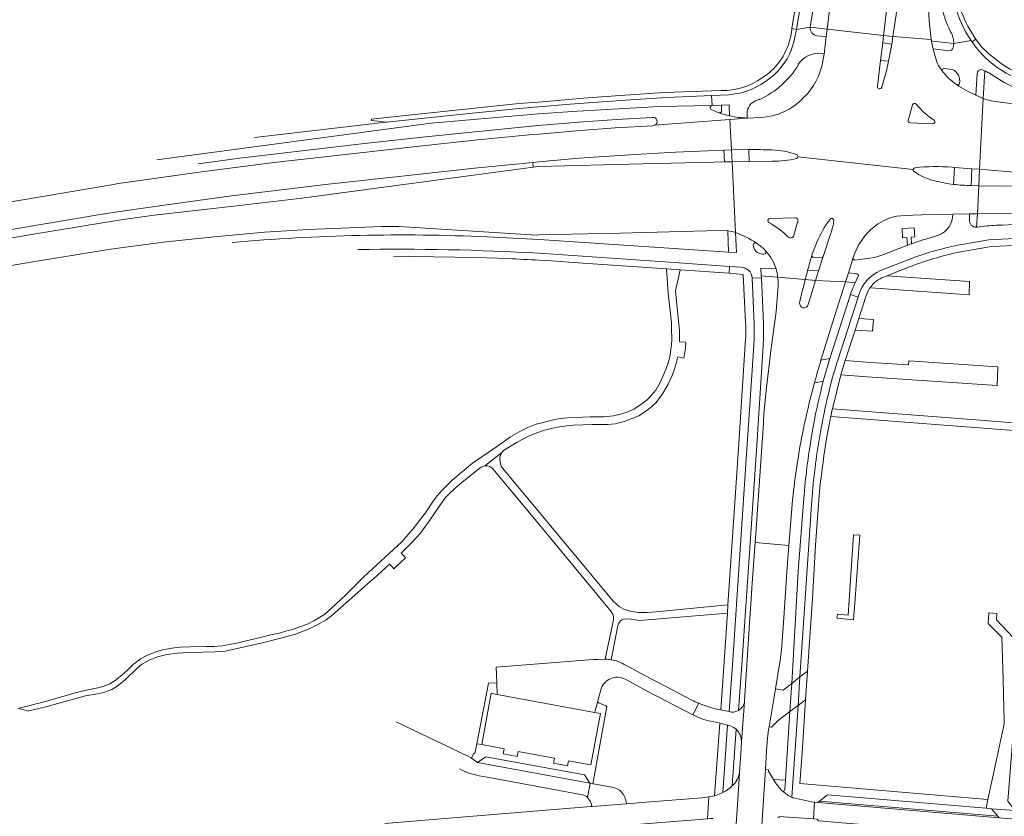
# Model space of a CAD drawing. Extents: x 152048 to 156914, y 461460 to 468786.
# Tile 25 of 256: x 152798 to 153033, y 463906 to 464096. Entities that reach past the tile are written whole.
import ezdxf

# ---------------------------------------------------------------- set-up
doc = ezdxf.new("R2010")
doc.units = 0
doc.header["$LTSCALE"] = 0.75
for name, color, linetype, lineweight in [('B-RO-VH-VERHARDING_ASFALT-GV', 251, 'CONTINUOUS', 18), ('B-RO-VH-VERHARDING_BETON-GV', 251, 'CONTINUOUS', 18), ('B-RO-VH-VERHARDING_BETONSTRAATSTEEN-GV', 251, 'CONTINUOUS', 18), ('B-RO-VH-VERHARDING_HALFVERHARDING_GRIND-GV', 251, 'CONTINUOUS', 18), ('B-RO-VH-VERHARDING_STRAATBAKSTEEN-GV', 251, 'CONTINUOUS', 18), ('B-RO-VH-VERHARDING_TEGEL-GV', 251, 'CONTINUOUS', 18)]:
    doc.layers.add(name, color=color, linetype=linetype, lineweight=lineweight)

msp = doc.modelspace()

# ---------------------------------------------------------------- linework, layer by layer
at = {"layer": 'B-RO-VH-VERHARDING_ASFALT-GV'}
for points in [[(153009.594, 464143.145), (153009.982, 464170.609), (153003.075, 464171.403), (153002.839, 464170.062), (153000, 464157.703), (152996.136, 464140.881), (152990.456, 464093.739), (153003.874, 464092.208), (153004.204, 464094.803), (153009.543, 464139.582)], [(153005.804, 464090.133), (153003.664, 464090.438), (153003.176, 464086.299), (153005.018, 464086.094)], [(152967.714, 464065.002), (152967.85, 464062.169), (152971.955, 464062.24), (152971.836, 464065.082)], [(152991.701, 464003.402), (152991.674, 464003.279), (152991.321, 464001.606), (153042.13, 463997.713), (153069.656, 463994.651), (153086.226, 463992.88), (153090.239, 463992.451), (153092.853, 463992.172), (153093.572, 463993.793), (153091.036, 463994.073), (153089.012, 463994.296), (153069.874, 463996.405), (153041.444, 463999.496), (153027.836, 464000.633)], [(153044.102, 463900.715), (153044.429, 463900.985), (153044.635, 463900.966), (153045.036, 463904.964), (153031.399, 463906.085), (152988.24, 463909.753), (152987.462, 463909.828), (152987.202, 463905.859), (152988.052, 463905.771), (152988.389, 463905.372)]]:
    msp.add_lwpolyline(points, close=True, dxfattribs=at)
for points in [[(153015.196, 464091.237, -0.0455954), (153014.589, 464102.971)], [(153015.662, 464089.06, -0.0147132), (153015.196, 464091.237)], [(153016.718, 464085.531, -0.024468), (153015.662, 464089.06)], [(152989.461, 464086.162, -0.1587662), (152984.793, 464077.357)], [(153017.767, 464083.891, -0.0425895), (153016.718, 464085.531)], [(153021.205, 464080.523, -0.0828714), (153017.767, 464083.891)], [(153003.427, 464079.896, -0.9629189), (153002.43, 464080.142)], [(153025.781, 464078.03, -0.0420713), (153021.205, 464080.523)], [(152962.874, 464074.615, -0.7185814), (152963.104, 464075.564)], [(152984.793, 464077.357, -0.1942803), (152974.667, 464072.738)], [(153010.736, 464075.733, -0.5721744), (153011.629, 464075.896)], [(153011.629, 464075.896, 0.0841506), (153015.904, 464072.078)], [(153031.584, 464076.357, -0.061805), (153027.555, 464077.246)], [(152967.216, 464073.098, -0.0283767), (152964.714, 464073.803)], [(152971.456, 464072.577, -0.0474428), (152967.216, 464073.098)], [(152948.885, 464072.739, -0.8746954), (152949.437, 464070.848)], [(152949.437, 464070.848, -0.1044715), (152949.037, 464070.762)], [(153010.164, 464071.462, -0.4095912), (153009.716, 464072.003)], [(153015.904, 464072.078, -0.7475646), (153015.56, 464071.184)], [(152971.836, 464065.082, -0.0083493), (152977.344, 464064.992)], [(152977.344, 464064.992, -0.0815625), (152983.178, 464063.878)], [(152983.178, 464063.878, -0.3668162), (152983.52, 464063.339)], [(152983.144, 464062.927, -0.0632655), (152977.453, 464062.317)], [(152983.52, 464063.339, -0.3096943), (152983.144, 464062.927)], [(153011.031, 464059.922, -0.2246353), (153010.903, 464060.323)], [(153010.903, 464060.323, -0.3403019), (153011.332, 464060.755)], [(153016.06, 464057.662, -0.1121155), (153011.031, 464059.922)], [(153011.332, 464060.755, -0.0461628), (153020.192, 464060.882)], [(153020.536, 464056.792, -0.0348391), (153016.06, 464057.662)], [(153020.536, 464056.792, 0.0319115), (153024.704, 464056.545)], [(153024.704, 464056.545, -0.0319115), (153020.536, 464056.792)], [(153020.314, 464049.728, -0.3247227), (153016.911, 464044.693)], [(152976.587, 464047.75, -0.7467838), (152976.884, 464048.662)], [(152981.317, 464044.142, 0.0702671), (152976.587, 464047.75)], [(152983.001, 464048.801, -0.0808631), (152983.174, 464048.787)], [(152983.197, 464048.781, -0.4390703), (152983.524, 464048.095)], [(152988.116, 464043.201, -0.0647104), (152991.151, 464048.476)], [(152991.151, 464048.476, -0.7961758), (152992.067, 464048.085)], [(152992.067, 464048.085, -0.0439275), (152991.342, 464045.193)], [(153001.637, 464046.706, -0.1640842), (153008.961, 464049.416)], [(153025.974, 464046.609, -0.4451393), (153024.279, 464048.396)], [(153042.199, 464047.484, 0.0032122), (153030.673, 464047.061)], [(152966.826, 464045.72, -0.0581345), (152968.665, 464045.351)], [(152968.665, 464045.351, -0.0559275), (152973.673, 464042.815)], [(152973.673, 464042.815, 0.0559275), (152968.665, 464045.351)], [(152996.628, 464039.395, -0.1420017), (153001.637, 464046.706)], [(153030.673, 464047.061, 0.028314), (153026.186, 464046.618)], [(152909.569, 464044.326, 0.0331873), (152848.973, 464042.961)], [(152972.906, 464042.392, -0.5768511), (152973.673, 464042.815)], [(152973.673, 464042.815, -0.0464151), (152975.801, 464041.025)], [(152982.483, 464044.369, -0.3283828), (152981.317, 464044.142)], [(152986.851, 464039.989, -0.0239381), (152988.116, 464043.201)], [(153010.54, 464042.681, 0.0039539), (153009.569, 464042.319)], [(153015.995, 464044.37, 0.0237029), (153010.54, 464042.681)], [(153011.587, 464039.596, -0.0366771), (153022.986, 464042.614)], [(152878.856, 464041.305, -0.018357), (152922.001, 464040.407)], [(152922.001, 464040.407, 0.018357), (152878.856, 464041.305)], [(152975.094, 464040.213, -0.3977566), (152972.906, 464042.392)], [(152975.801, 464041.025, -0.6638725), (152975.437, 464040.206)], [(152975.801, 464041.025, -0.1171721), (152978.299, 464036.688)], [(152978.299, 464036.688, 0.1171721), (152975.801, 464041.025)], [(152914.557, 464039.137, -0.0036203), (152922.01, 464038.762)], [(152986.851, 464039.989, 0.0057923), (152985.824, 464036.361)], [(152985.824, 464036.361, -0.0057923), (152986.851, 464039.989)], [(152987.221, 464039.424, -0.3885125), (152986.851, 464039.989)], [(152989.525, 464039.61, -0.3153419), (152989.064, 464039.312)], [(152997.07, 464038.803, -0.4547964), (152996.628, 464039.395)], [(153003.691, 464040.05, -0.0279378), (153001.784, 464039.399)], [(152969.924, 464037.113, -0.3900882), (152972.657, 464034.524)], [(152978.299, 464036.688, -0.0454266), (152978.687, 464034.758)], [(152985.239, 464034.147, -0.0031785), (152985.824, 464036.361)], [(152997.953, 464030.387, -0.2322415), (153003.166, 464036.305)], [(152978.687, 464034.758, -0.0703137), (152978.745, 464031.601)], [(152983.92, 464028.639, -0.008138), (152985.239, 464034.147)], [(152997.119, 464033.377, 0.0201847), (152996.001, 464030.594)], [(152997.591, 464035.497, -0.3101468), (152997.923, 464035.11)], [(152985.943, 464028.187, -0.9430166), (152983.92, 464028.639)], [(152987.443, 464009.551, -0.0105424), (152988.998, 464014.947)], [(152985.1, 464000, -0.0143293), (152987.443, 464009.551)], [(152982.155, 463980.728, -0.0256985), (152984.571, 463997.46)], [(152963.796, 463932.063, -0.0357448), (152959.935, 463933.377)], [(152970.781, 463933.71, -0.2329818), (152969.362, 463931.629)], [(152970.805, 463933.947, -0.0180019), (152970.783, 463933.727)], [(152958.543, 463930.594, 0.0725729), (152962.84, 463929.086)], [(152969.154, 463931.528, -0.1649149), (152967.371, 463931.318)], [(152966.776, 463928.175, -0.0527465), (152968.234, 463927.564)], [(152968.823, 463927.166, -0.1997855), (152970.075, 463924.231)], [(152976.276, 463925.032, -0.0200368), (152976.667, 463927.771)], [(152903.02, 463917.768, 0.0806312), (152907.748, 463916.139)], [(152932.308, 463911.561, -0.1189677), (152933.501, 463910.963)]]:
    msp.add_lwpolyline(points, format="xyb", dxfattribs=at)
for points in [[(153006.865, 464097.099), (153006.115, 464091.943), (153015.196, 464091.237)], [(153002.43, 464080.142), (153003.176, 464086.299), (153003.664, 464090.438), (153003.874, 464092.208), (152990.456, 464093.739), (152990.24, 464091.946), (152989.742, 464087.798), (152989.461, 464086.162)], [(153015.196, 464091.237), (153006.115, 464091.943), (153005.804, 464090.133), (153005.018, 464086.094), (153004.564, 464083.768), (153003.427, 464079.896)], [(152831.042, 464062.637), (152896.312, 464071.338), (152921.85, 464073.573), (152931.104, 464074.212), (152950.599, 464075.35), (152963.104, 464075.564), (152963.001, 464077.955), (152952.325, 464077.473), (152943.661, 464076.948), (152929.345, 464075.916), (152921.841, 464075.251), (152917.218, 464074.842), (152905.303, 464073.691), (152885.649, 464071.567), (152885.641, 464071.568), (152854.304, 464067.961)], [(153020.192, 464060.882), (153020.735, 464060.833), (153024.892, 464060.526), (153026.692, 464060.377), (153027.555, 464077.246), (153025.781, 464078.03)], [(152963.104, 464075.564), (152950.599, 464075.35), (152931.104, 464074.212), (152921.85, 464073.573), (152896.312, 464071.338), (152831.042, 464062.637)], [(153009.716, 464072.003), (153010.736, 464075.733)], [(153027.555, 464077.246), (153026.692, 464060.377), (153035.803, 464059.624), (153042.992, 464058.97), (153043.247, 464058.947), (153058.639, 464057.357), (153068.131, 464057.015), (153092.638, 464056.135)], [(153086.861, 464068.474), (153069.661, 464072.441), (153069.667, 464072.544), (153068.833, 464072.623), (153067.274, 464072.805), (153046.076, 464074.957), (153044.104, 464075.141), (153033.591, 464076.145), (153031.584, 464076.357)], [(152964.714, 464073.803), (152962.874, 464074.615)], [(152783.903, 464043.895), (152803.939, 464047.361), (152818.111, 464049.692), (152822.298, 464050.318), (152832.278, 464051.811), (152848.829, 464054.067), (152871.92, 464056.815), (152894.403, 464059.336), (152906.623, 464060.656), (152920.463, 464062.022), (152921.899, 464062.154), (152931.493, 464063.039), (152943.44, 464063.842), (152954.426, 464064.454), (152965.887, 464064.959), (152967.714, 464065.002), (152967.298, 464072.219), (152949.437, 464070.848)], [(152949.037, 464070.762), (152940.085, 464070.227), (152931.757, 464069.603), (152921.868, 464068.781), (152919.606, 464068.593), (152906.626, 464067.317), (152892.843, 464065.834), (152858.291, 464061.905), (152841.142, 464059.666), (152821.415, 464056.906)], [(152840.926, 464061.704), (152850.843, 464063.003), (152879.741, 464066.412), (152894.984, 464068.104), (152919.408, 464070.558), (152921.859, 464070.77)], [(152921.859, 464070.77), (152931.434, 464071.596), (152940.356, 464072.226), (152948.885, 464072.739)], [(152949.437, 464070.848), (152967.298, 464072.219), (152971.456, 464072.577)], [(152974.667, 464072.738), (152971.456, 464072.577), (152967.298, 464072.219), (152967.714, 464065.002), (152971.836, 464065.082)], [(153015.56, 464071.184), (153010.164, 464071.462)], [(152968.665, 464045.351), (152967.85, 464062.169), (152966.069, 464062.141), (152963.558, 464062.098), (152946.523, 464061.704), (152921.908, 464061.022), (152921.141, 464061.001), (152920.541, 464060.92)], [(152977.453, 464062.317), (152971.955, 464062.24), (152967.85, 464062.169), (152968.665, 464045.351)], [(153010.903, 464060.323), (152983.52, 464063.339)], [(152983.52, 464063.339), (153010.903, 464060.323)], [(152920.541, 464060.92), (152865.528, 464053.522), (152849.373, 464051.614), (152830.477, 464049.475), (152822.614, 464048.343), (152818.597, 464047.765), (152801.273, 464044.902), (152784.243, 464041.912)], [(153024.892, 464060.526), (153020.735, 464060.833), (153020.536, 464056.792)], [(153024.704, 464056.545), (153024.892, 464060.526)], [(152821.415, 464056.906), (152821.265, 464056.885), (152821.274, 464056.829), (152793.006, 464052.104)], [(153008.961, 464049.416), (153014.932, 464049.661), (153020.314, 464049.728), (153024.33, 464049.774), (153026.173, 464049.791), (153026.543, 464056.465), (153024.704, 464056.545)], [(153038.816, 464056.44), (153031.802, 464056.362), (153026.543, 464056.465), (153026.173, 464049.791), (153042.361, 464049.834)], [(153024.279, 464048.396), (153024.33, 464049.774), (153020.314, 464049.728)], [(152976.884, 464048.662), (152983.001, 464048.801)], [(152983.524, 464048.095), (152982.483, 464044.369)], [(152983.174, 464048.787), (152983.197, 464048.781)], [(152785.445, 464035.569), (152800.147, 464038.145), (152819.563, 464041.326), (152823.646, 464041.86), (152833.284, 464043.122), (152844.768, 464044.351), (152856.652, 464045.408), (152867.165, 464046.039), (152884.588, 464046.764), (152888.603, 464046.765), (152921.33, 464044.753), (152921.979, 464044.767), (152941.221, 464045.175), (152964.707, 464045.794), (152966.826, 464045.72)], [(152968.665, 464045.351), (152968.873, 464040.564), (152967.035, 464040.672), (152925.583, 464043.458), (152921.983, 464043.653), (152909.569, 464044.326)], [(152991.342, 464045.193), (152989.525, 464039.61), (152988.439, 464036.197), (152987.724, 464033.948), (152994.836, 464033.637)], [(153026.186, 464046.618), (153025.974, 464046.609)], [(153016.911, 464044.693), (153015.995, 464044.37)], [(153022.986, 464042.614), (153028.872, 464043.598), (153036.59, 464043.969)], [(152922.001, 464040.407), (152923.082, 464040.344), (152952.985, 464038.262), (152967.242, 464037.288), (152969.924, 464037.113)], [(152922.01, 464038.762), (152923.599, 464038.668), (152926.051, 464038.497), (152930.082, 464038.217), (152952.299, 464036.672), (152955.509, 464036.454), (152967.153, 464035.667), (152967.242, 464037.288), (152952.985, 464038.262), (152923.082, 464040.344), (152922.001, 464040.407)], [(153009.569, 464042.319), (153003.691, 464040.05)], [(152887.376, 464039.689), (152891.879, 464039.604), (152907.037, 464039.403), (152914.557, 464039.137)], [(152975.437, 464040.206), (152975.094, 464040.213)], [(152985.824, 464036.361), (152988.439, 464036.197), (152989.525, 464039.61)], [(152989.064, 464039.312), (152987.221, 464039.424)], [(152994.836, 464033.637), (152995.498, 464035.724), (152996.628, 464039.395)], [(152996.628, 464039.395), (152995.498, 464035.724), (152997.591, 464035.497)], [(153001.784, 464039.399), (152997.07, 464038.803)], [(153003.166, 464036.305), (153011.587, 464039.596)], [(152972.657, 464034.524), (152974.847, 464034.532), (152974.808, 464035.067), (152974.708, 464036.899), (152978.299, 464036.688)], [(152985.239, 464034.147), (152978.687, 464034.758)], [(152978.687, 464034.758), (152985.239, 464034.147)], [(152988.998, 464014.947), (152992.218, 464025.365), (152994.836, 464033.637), (152987.724, 464033.948), (152985.943, 464028.187)], [(152997.923, 464035.11), (152997.119, 464033.377)], [(152978.745, 464031.601), (152978.303, 464026.579), (152977.045, 464017.163), (152976.058, 464008.466), (152975.441, 464002.243), (152975.292, 464000), (152973.429, 463972.559), (152973.358, 463971.604), (152981.374, 463970.902), (152981.818, 463976.672), (152982.155, 463980.728)], [(152996.001, 464030.594), (152997.818, 464029.98), (152997.953, 464030.387)], [(152984.571, 463997.46), (152985.1, 464000)], [(152976.667, 463927.771), (152978.153, 463936.758), (152979.361, 463944.085), (152979.627, 463946.071), (152980.069, 463952.534), (152980.887, 463964.566), (152981.374, 463970.902), (152973.358, 463971.604), (152972.642, 463961.896), (152972.319, 463957.019), (152972.03, 463952.392), (152970.805, 463933.947)], [(152959.935, 463933.377), (152958.543, 463930.594)], [(152970.783, 463933.727), (152970.781, 463933.71), (152970.075, 463924.231)], [(152970.075, 463924.231), (152970.781, 463933.71)], [(152967.371, 463931.318), (152967.126, 463931.369), (152965.152, 463931.78), (152963.796, 463932.063)], [(152969.362, 463931.629), (152969.154, 463931.528)], [(152933.501, 463910.963), (152934.133, 463914.305), (152934.006, 463914.33), (152907.352, 463919.298), (152905.91, 463920.283), (152904.99, 463920.765), (152887.95, 463928.947)], [(152962.84, 463929.086), (152964.907, 463928.593), (152966.776, 463928.175)], [(152968.234, 463927.564), (152968.823, 463927.166)], [(152970.075, 463924.231), (152970.044, 463922.705), (152969.594, 463916.762), (152969.192, 463910.477), (152968.586, 463900.999), (152974.755, 463900.899), (152974.888, 463903.112), (152975.793, 463917.576), (152976.051, 463922.04), (152976.276, 463925.032)], [(152907.748, 463916.139), (152910.104, 463915.7), (152932.308, 463911.561)]]:
    msp.add_lwpolyline(points, dxfattribs=at)
at = {"layer": 'B-RO-VH-VERHARDING_BETON-GV'}
for points in [[(152937.803, 463943.849), (152937.692, 463943.848), (152935.928, 463943.796), (152934.934, 463943.766), (152911.763, 463941.977), (152911.828, 463940.125), (152911.893, 463938.253), (152911.99, 463935.469), (152923.562, 463933.328), (152935.176, 463931.178), (152935.242, 463931.422), (152935.276, 463931.547), (152935.824, 463933.57), (152935.928, 463933.953), (152936.639, 463936.577)], [(152958.272, 463934.123), (152947.243, 463939.903), (152942.635, 463942.318)], [(152942.413, 463939.073), (152947.679, 463936.241), (152958.543, 463930.594), (152959.935, 463933.377)]]:
    msp.add_lwpolyline(points, dxfattribs=at)
for points in [[(152939.139, 463943.703, 0.0463445), (152937.803, 463943.849)], [(152940.725, 463943.29, 0.047361), (152939.139, 463943.703)], [(152942.635, 463942.318, 0.0611971), (152940.725, 463943.29)], [(152936.639, 463936.577, -0.4807748), (152942.413, 463939.073)], [(152959.935, 463933.377, -0.0262925), (152958.272, 463934.123)]]:
    msp.add_lwpolyline(points, format="xyb", dxfattribs=at)
at = {"layer": 'B-RO-VH-VERHARDING_BETONSTRAATSTEEN-GV'}
for points in [[(153010.964, 464143.087), (153009.594, 464143.145), (153009.543, 464139.582), (153004.204, 464094.803), (153003.874, 464092.208), (153006.115, 464091.943), (153006.865, 464097.099), (153008.093, 464109.068)], [(152921.899, 464062.154), (152920.463, 464062.022), (152920.541, 464060.92), (152921.141, 464061.001), (152921.908, 464061.022), (152946.523, 464061.704), (152963.558, 464062.098), (152966.069, 464062.141), (152965.887, 464064.959), (152954.426, 464064.454), (152943.44, 464063.842), (152931.493, 464063.039)], [(153068.131, 464055.875), (153068.131, 464057.015), (153058.639, 464057.357), (153043.247, 464058.947), (153042.992, 464058.97), (153035.803, 464059.624), (153026.692, 464060.377), (153026.543, 464056.465), (153031.802, 464056.362), (153038.816, 464056.44), (153042.815, 464056.424), (153051.815, 464056.388), (153063.802, 464056.09)], [(152981.624, 463931.403), (152983.567, 463932.826), (152984.001, 463939.639), (152982.063, 463938.064)], [(152985.794, 463940.97), (152984.001, 463939.639), (152983.567, 463932.826), (152985.348, 463934.205)], [(152978.153, 463936.758), (152976.667, 463927.771), (152977.252, 463927.671), (152978.794, 463929.247), (152981.624, 463931.403), (152982.063, 463938.064), (152980.006, 463936.494)], [(152907.352, 463919.298), (152934.006, 463914.33), (152932.744, 463916.302), (152909.322, 463920.656)], [(153029.567, 463908.283), (153028.236, 463908.397), (152990.577, 463911.614), (152988.663, 463910.09), (153031.072, 463906.477)], [(152988.24, 463909.753), (153031.399, 463906.085), (153031.072, 463906.477), (152988.663, 463910.09)]]:
    msp.add_lwpolyline(points, close=True, dxfattribs=at)
for points in [[(153003.176, 464086.299), (153002.43, 464080.142)], [(153003.427, 464079.896), (153004.564, 464083.768), (153005.018, 464086.094), (153003.176, 464086.299)], [(153020.278, 464084.155), (153018.171, 464084.371)], [(152965.366, 464074.283), (152965.33, 464075.642), (152963.104, 464075.564)], [(153010.736, 464075.733), (153009.716, 464072.003)], [(152962.874, 464074.615), (152964.714, 464073.803)], [(153010.164, 464071.462), (153015.56, 464071.184)], [(152971.836, 464065.082), (152971.955, 464062.24)], [(152971.955, 464062.24), (152977.453, 464062.317)], [(153020.536, 464056.792), (153020.735, 464060.833), (153020.192, 464060.882)], [(152983.001, 464048.801), (152976.884, 464048.662)], [(152982.483, 464044.369), (152983.524, 464048.095)], [(152983.197, 464048.781), (152983.174, 464048.787)], [(152989.525, 464039.61), (152991.342, 464045.193)], [(152975.094, 464040.213), (152975.437, 464040.206)], [(152987.221, 464039.424), (152989.064, 464039.312)], [(152987.724, 464033.948), (152985.239, 464034.147)], [(152985.943, 464028.187), (152987.724, 464033.948)], [(152968.586, 463900.999), (152969.192, 463910.477), (152969.594, 463916.762)], [(152980.383, 463912.865), (152980.522, 463915.04), (152977.7, 463915.207)], [(152963.687, 463911.347), (152962.354, 463911.091), (152962.046, 463905.898), (152962.631, 463905.946), (152963.352, 463905.934)]]:
    msp.add_lwpolyline(points, dxfattribs=at)
for points in [[(153018.171, 464084.371, 0.3595999), (153017.767, 464083.891)], [(153017.767, 464083.891, 0.0828714), (153021.205, 464080.523)], [(153021.943, 464080.879, 0.3383204), (153020.278, 464084.155)], [(153002.43, 464080.142, 0.9629189), (153003.427, 464079.896)], [(153021.205, 464080.523, 0.5098158), (153021.943, 464080.879)], [(152963.104, 464075.564, 0.7185814), (152962.874, 464074.615)], [(153011.629, 464075.896, 0.5721744), (153010.736, 464075.733)], [(153015.904, 464072.078, -0.0841506), (153011.629, 464075.896)], [(152964.714, 464073.803, 0.4822063), (152965.366, 464074.283)], [(153009.716, 464072.003, 0.4095912), (153010.164, 464071.462)], [(153015.56, 464071.184, 0.7475646), (153015.904, 464072.078)], [(152977.344, 464064.992, 0.0083493), (152971.836, 464065.082)], [(152983.178, 464063.878, 0.0815625), (152977.344, 464064.992)], [(152983.52, 464063.339, 0.3668162), (152983.178, 464063.878)], [(152977.453, 464062.317, 0.0632655), (152983.144, 464062.927)], [(152983.144, 464062.927, 0.3096943), (152983.52, 464063.339)], [(153010.903, 464060.323, 0.2246353), (153011.031, 464059.922)], [(153011.332, 464060.755, 0.3403019), (153010.903, 464060.323)], [(153011.031, 464059.922, 0.1121155), (153016.06, 464057.662)], [(153020.192, 464060.882, 0.0461628), (153011.332, 464060.755)], [(153016.06, 464057.662, 0.0348391), (153020.536, 464056.792)], [(152976.884, 464048.662, 0.7467838), (152976.587, 464047.75)], [(152976.587, 464047.75, -0.0702671), (152981.317, 464044.142)], [(152983.174, 464048.787, 0.0808631), (152983.001, 464048.801)], [(152983.524, 464048.095, 0.4390703), (152983.197, 464048.781)], [(152991.151, 464048.476, 0.0647104), (152988.116, 464043.201)], [(152992.067, 464048.085, 0.7961758), (152991.151, 464048.476)], [(152991.342, 464045.193, 0.0439275), (152992.067, 464048.085)], [(152973.673, 464042.815, 0.5768511), (152972.906, 464042.392)], [(152975.801, 464041.025, 0.0464151), (152973.673, 464042.815)], [(152981.317, 464044.142, 0.3283828), (152982.483, 464044.369)], [(152988.116, 464043.201, 0.0239381), (152986.851, 464039.989)], [(152972.906, 464042.392, 0.3977566), (152975.094, 464040.213)], [(152975.437, 464040.206, 0.6638725), (152975.801, 464041.025)], [(152986.851, 464039.989, 0.3885125), (152987.221, 464039.424)], [(152989.064, 464039.312, 0.3153419), (152989.525, 464039.61)], [(152985.239, 464034.147, 0.008138), (152983.92, 464028.639)], [(152983.92, 464028.639, 0.9430166), (152985.943, 464028.187)], [(152969.594, 463916.762, -0.167946), (152967.91, 463913.689)], [(152977.7, 463915.207, 0.0637201), (152979.876, 463912.472)], [(152965.664, 463912.15, -0.0430783), (152963.687, 463911.347)], [(152967.91, 463913.689, -0.075286), (152965.664, 463912.15)], [(152979.876, 463912.472, 0.4511907), (152980.383, 463912.865)]]:
    msp.add_lwpolyline(points, format="xyb", dxfattribs=at)
at = {"layer": 'B-RO-VH-VERHARDING_HALFVERHARDING_GRIND-GV'}
for points in [[(152956.881, 464019.224), (152955.373, 464019.33), (152955.383, 464022.057), (152954.806, 464027.404), (152954.363, 464031.5), (152955.509, 464036.454), (152952.299, 464036.672), (152952.627, 464030.903), (152953.453, 464023.872), (152953.461, 464023.436), (152953.476, 464022.559), (152953.521, 464019.929), (152953.481, 464018.693), (152953.027, 464015.736), (152952.691, 464014.381), (152952.123, 464012.75), (152950.829, 464009.79), (152949.713, 464007.805), (152948.632, 464006.562), (152947.651, 464005.522), (152946.167, 464004.408), (152944.622, 464003.403), (152943.084, 464002.686), (152941.333, 464002.158), (152939.67, 464001.737), (152937.341, 464001.481), (152934.125, 464001.501), (152928.75, 464001.286), (152926.957, 464001.068), (152925.074, 464000.693), (152922.273, 464000), (152921.261, 463999.734), (152919.287, 463998.94), (152917.386, 463998.039), (152915.179, 463996.717), (152912.041, 463994.559), (152906.133, 463990.44), (152901.252, 463986.351), (152900.15, 463985.349), (152899.279, 463984.437), (152899.012, 463984.158), (152897.817, 463982.811), (152896.807, 463981.426), (152894.919, 463978.685), (152894.308, 463977.895), (152893.183, 463976.439), (152892.328, 463975.242), (152889.333, 463971.776), (152880.386, 463963.557), (152878.556, 463961.695), (152875.962, 463959.054), (152872.636, 463955.998), (152870.988, 463954.571), (152868.405, 463952.989), (152866.872, 463952.204), (152865.105, 463951.528), (152863.063, 463950.86), (152861.686, 463950.489), (152860.156, 463950.076), (152858.154, 463949.603), (152856.015, 463949.097), (152850.031, 463947.681), (152846.675, 463947.064), (152844.663, 463946.849), (152842.785, 463946.829), (152842.774, 463946.829), (152839.034, 463946.789), (152836.596, 463946.694), (152834.629, 463946.465), (152832.424, 463946.071), (152830.867, 463945.624), (152828.678, 463944.741), (152827.181, 463943.895), (152825.749, 463942.858), (152825.597, 463942.715), (152824.152, 463941.354), (152823.373, 463940.635), (152822.387, 463939.726), (152821.15, 463938.745), (152819.896, 463937.983), (152819.868, 463937.971), (152818.591, 463937.414), (152817.043, 463937.043), (152814.259, 463936.475), (152811.953, 463935.957), (152804.595, 463933.792), (152798.023, 463932.097)], [(152945.706, 464001.765), (152946.829, 464002.47), (152948.582, 464003.815), (152949.023, 464004.202), (152949.731, 464004.823), (152951.265, 464006.822), (152952.662, 464009.273), (152953.577, 464011.359), (152954.155, 464012.903), (152954.648, 464014.494), (152954.941, 464015.751), (152956.389, 464015.457)], [(152798.445, 463932.029), (152798.865, 463931.948), (152799.282, 463931.853), (152799.696, 463931.745), (152800.106, 463931.623), (152800.512, 463931.489), (152800.654, 463931.525), (152804.346, 463932.465), (152808.391, 463933.583), (152814.127, 463935.168), (152816.982, 463935.645), (152817.683, 463935.785), (152818.384, 463935.925), (152819.504, 463936.303), (152820.39, 463936.674), (152821.646, 463937.425), (152823.543, 463938.97), (152826.226, 463941.558), (152827.54, 463942.668), (152828, 463942.921), (152829.258, 463943.614), (152831.253, 463944.41), (152833.415, 463944.945), (152835.9, 463945.298), (152838.926, 463945.455), (152844.882, 463945.584), (152847.311, 463945.76), (152856.494, 463947.852), (152860.564, 463948.886), (152864.067, 463949.833), (152867.142, 463950.967), (152867.156, 463950.972), (152869.363, 463952.072), (152871.304, 463953.187), (152873.092, 463954.595), (152873.398, 463954.864), (152877.441, 463958.41), (152879.691, 463960.434), (152881.94, 463962.457), (152882.566, 463962.968), (152886.403, 463966.464), (152887.085, 463965.733), (152887.426, 463965.367), (152887.874, 463965.785), (152890.205, 463967.959), (152889.86, 463968.328), (152889.178, 463969.06), (152891.802, 463971.651), (152893.701, 463973.738), (152895.557, 463976.387), (152898.916, 463981.183), (152899.708, 463982.313), (152900.45, 463983.023), (152902.049, 463984.553), (152904.1, 463986.308), (152907.546, 463989.083), (152908.192, 463989.537), (152909.054, 463989.867), (152913.056, 463992.954), (152913.522, 463993.474), (152916.761, 463995.505), (152919.318, 463996.811), (152921.432, 463997.725), (152923.251, 463998.319), (152925.172, 463998.791), (152926.827, 463999.117), (152928.574, 463999.373), (152930.176, 463999.533), (152934.56, 463999.643), (152937.324, 463999.652), (152938.245, 463999.655), (152940.129, 463999.857), (152940.729, 464000), (152942.273, 464000.399), (152942.398, 464000.449), (152945.706, 464001.765)], [(152939.139, 463943.703), (152940.659, 463951.827), (152940.894, 463952.431), (152941.068, 463952.668), (152941.254, 463952.921), (152941.555, 463953.134), (152942.063, 463953.348), (152942.883, 463953.428), (152943.874, 463953.379), (152945.826, 463953.08), (152966.741, 463954.81), (152966.867, 463956.772), (152949.771, 463955.151), (152947.671, 463954.969), (152945.622, 463954.939), (152943.704, 463955.251), (152942.137, 463955.742), (152941.022, 463956.345), (152939.614, 463957.665), (152934.601, 463963.68), (152913.345, 463989.182), (152912.965, 463989.787), (152912.755, 463990.303), (152912.594, 463991.345), (152912.619, 463991.874), (152913.056, 463992.954), (152909.054, 463989.867), (152909.693, 463989.851), (152910.248, 463989.651), (152910.777, 463989.295), (152911.326, 463988.694), (152919.332, 463979.041), (152939.102, 463955.205), (152939.522, 463954.534), (152939.656, 463953.856), (152939.649, 463953.324), (152939.567, 463952.927), (152939.485, 463952.529), (152937.692, 463943.848), (152937.803, 463943.849)]]:
    msp.add_lwpolyline(points, dxfattribs=at)
for points in [[(152956.389, 464015.457, 0.036599), (152956.881, 464019.224)], [(152937.803, 463943.849, -0.0463445), (152939.139, 463943.703)]]:
    msp.add_lwpolyline(points, format="xyb", dxfattribs=at)
at = {"layer": 'B-RO-VH-VERHARDING_STRAATBAKSTEEN-GV'}
msp.add_lwpolyline([(152905.91, 463920.283), (152907.352, 463919.298), (152909.322, 463920.656), (152932.744, 463916.302), (152934.006, 463914.33), (152934.133, 463914.305), (152934.708, 463914.223), (152938.088, 463932.617), (152937.831, 463932.725), (152936.142, 463933.436), (152936.102, 463933.453), (152935.977, 463933.506), (152935.824, 463933.57), (152935.276, 463931.547), (152935.242, 463931.422), (152935.176, 463931.178), (152936.542, 463930.925), (152934.282, 463918.712), (152928.929, 463919.703), (152928.707, 463918.501), (152925.425, 463919.108), (152925.647, 463920.311), (152921.301, 463921.115), (152916.964, 463921.918), (152916.741, 463920.716), (152913.439, 463921.327), (152913.662, 463922.53), (152908.33, 463923.517), (152907.164, 463923.734), (152906.719, 463921.425), (152906.483, 463921.47)], close=True, dxfattribs=at)
for points in [[(152939.239, 463913.389), (152935.359, 463914.086), (152934.708, 463914.223), (152934.133, 463914.305), (152933.501, 463910.963)], [(152921.099, 463902.625), (152962.046, 463905.898), (152962.354, 463911.091), (152960.675, 463910.898), (152949.524, 463910.014), (152947.405, 463909.82), (152942.735, 463909.454), (152934.555, 463908.798), (152934.242, 463908.773), (152904.375, 463906.364), (152885.266, 463904.771)], [(152933.501, 463910.963), (152933.755, 463910.646), (152933.98, 463910.308), (152934.174, 463909.951), (152934.335, 463909.579), (152934.462, 463909.193), (152934.555, 463908.798), (152942.735, 463909.454), (152942.683, 463909.818), (152942.669, 463909.917)]]:
    msp.add_lwpolyline(points, dxfattribs=at)
msp.add_lwpolyline([(152942.669, 463909.917, 0.3439579), (152939.239, 463913.389)], format="xyb", dxfattribs=at)
at = {"layer": 'B-RO-VH-VERHARDING_TEGEL-GV'}
for points in [[(152997.871, 464183.634), (152986.518, 464114.026), (152983.181, 464093.624), (152986.429, 464094.191), (152988.652, 464107.794), (153000, 464177.269), (153001.138, 464184.239), (153001.301, 464185.236), (153011.17, 464245.499), (153012.321, 464252.4), (153012.452, 464253.29)], [(152997.423, 464184.19), (152996.95, 464184.248), (152985.416, 464114.175), (152982.088, 464093.909), (152983.181, 464093.624), (152986.518, 464114.026), (152997.871, 464183.634)], [(152986.429, 464094.191), (152983.181, 464093.624)], [(152988.017, 464092.166), (152990.24, 464091.946), (152990.456, 464093.739), (152986.429, 464094.191)], [(152983.181, 464093.624), (152982.088, 464093.909), (152982.045, 464093.663)], [(152989.116, 464087.934), (152989.742, 464087.798), (152990.24, 464091.946), (152988.017, 464092.166)], [(153020.59, 464090.3), (153019.837, 464090.384), (153015.607, 464090.853)], [(153024.685, 464091.022), (153020.59, 464090.3), (153020.419, 464089.323)], [(153020.419, 464089.323), (153020.59, 464090.3)], [(153020.59, 464090.3), (153024.685, 464091.022)], [(153075.651, 464077.944), (153069.773, 464078.56), (153068.08, 464079.154), (153067.718, 464078.913), (153063.828, 464079.404), (153053.096, 464080.628), (153044.536, 464081.599), (153043.212, 464081.669), (153040.809, 464081.994), (153039.14, 464082.309), (153037.348, 464082.752), (153035.596, 464083.376), (153033.816, 464084.27), (153031.914, 464085.433), (153028.868, 464087.851), (153027.123, 464089.514), (153025.84, 464091.315), (153024.919, 464090.682)], [(153024.919, 464090.682), (153025.84, 464091.315)], [(153019.418, 464088.577), (153015.662, 464089.06)], [(153015.662, 464089.06), (153019.418, 464088.577)], [(152983.688, 464085.297), (152983.598, 464085.37)], [(153018.171, 464084.371), (153020.278, 464084.155)], [(153025.781, 464078.03), (153027.555, 464077.246), (153027.966, 464083.813)], [(153025.781, 464078.03), (153026.171, 464083.211)], [(153026.171, 464083.211), (153025.781, 464078.03)], [(153028.941, 464083.301), (153032.585, 464081.066)], [(152965.279, 464079.124), (152951.768, 464078.62), (152942.388, 464078.037), (152932.538, 464077.287), (152921.832, 464076.389), (152917.175, 464075.998), (152905.145, 464074.796), (152885.794, 464072.699), (152882.087, 464072.297), (152882.101, 464071.964), (152885.641, 464071.568), (152885.649, 464071.567), (152905.303, 464073.691), (152917.218, 464074.842), (152921.841, 464075.251), (152929.345, 464075.916), (152943.661, 464076.948), (152952.325, 464077.473), (152963.001, 464077.955), (152967.071, 464078.121)], [(152967.071, 464078.121), (152963.001, 464077.955), (152963.104, 464075.564), (152965.33, 464075.642)], [(152967.216, 464073.098), (152967.134, 464075.747), (152965.33, 464075.642), (152965.366, 464074.283)], [(152965.33, 464075.642), (152967.134, 464075.747), (152967.216, 464073.098)], [(152973.462, 464076.697), (152974.392, 464077.1), (152974.427, 464077.011)], [(152971.456, 464072.577), (152971.42, 464073.603)], [(153026.173, 464049.791), (153024.33, 464049.774), (153024.279, 464048.396)], [(153025.974, 464046.609), (153026.173, 464049.791)], [(152966.826, 464045.72), (152967.035, 464040.672)], [(152967.035, 464040.672), (152968.873, 464040.564), (152968.665, 464045.351)], [(153010.54, 464042.681), (153010.443, 464044.24), (153011.346, 464044.301), (153011.174, 464046.488), (153008.275, 464046.309), (153008.409, 464044.12), (153009.423, 464044.172), (153009.569, 464042.319)], [(153021.735, 464040.661), (153028.608, 464041.86), (153029.631, 464041.984), (153033.118, 464042.141), (153036.669, 464042.301), (153036.59, 464043.969), (153028.872, 464043.598), (153022.986, 464042.614)], [(153011.587, 464039.596), (153003.166, 464036.305)], [(152969.924, 464037.113), (152967.242, 464037.288), (152967.153, 464035.667), (152970.507, 464035.363), (152971.061, 464023.978)], [(152978.299, 464036.688), (152974.708, 464036.899), (152974.808, 464035.067)], [(152985.239, 464034.147), (152987.724, 464033.948), (152988.439, 464036.197), (152985.824, 464036.361)], [(152995.498, 464035.724), (152994.836, 464033.637), (152997.119, 464033.377), (152997.923, 464035.11)], [(152997.591, 464035.497), (152995.498, 464035.724)], [(153004.069, 464034.821), (153004.661, 464035.053), (153010.032, 464037.164)], [(152975.308, 464023.629), (152974.847, 464034.532), (152972.657, 464034.524), (152973.091, 464023.523)], [(152973.091, 464023.523), (152972.657, 464034.524)], [(152974.808, 464035.067), (152978.687, 464034.758)], [(153001.984, 464032.086), (153024.245, 464030.552), (153024.328, 464033.691), (153004.661, 464035.053), (153004.069, 464034.821)], [(153000.643, 464032.178), (153001.984, 464032.086)], [(152990.42, 463996.792), (152991.001, 464000), (152991.106, 464000.523), (152991.125, 464000.62), (152991.321, 464001.606), (152991.674, 464003.279), (152991.701, 464003.402), (152993.7, 464011.482), (152994.771, 464014.889), (152997.102, 464022.131), (152997.996, 464024.92), (152999.612, 464029.925)], [(152993.049, 464015.231), (152997.818, 464029.98), (152996.001, 464030.594), (152991.091, 464015.404)], [(152997.953, 464030.387), (152997.818, 464029.98), (152993.049, 464015.231)], [(152971.078, 464019.952), (152969.379, 463993.945), (152966.867, 463956.772)], [(152966.867, 463956.772), (152966.741, 463954.81), (152965.152, 463931.78), (152967.126, 463931.369), (152968.046, 463943.7), (152971.398, 463993.77), (152973.02, 464018.457)], [(152973.02, 464018.457), (152971.398, 463993.77), (152968.046, 463943.7), (152967.126, 463931.369), (152967.371, 463931.318)], [(152969.154, 463931.528), (152969.362, 463931.629), (152970.249, 463943.615), (152973.624, 463993.577), (152975.248, 464018.329)], [(152989.552, 464010.001), (152991.091, 464015.404), (152988.998, 464014.947)], [(152991.091, 464015.404), (152989.552, 464010.001)], [(152987.443, 464009.551), (152989.552, 464010.001)], [(152989.238, 463999.875), (152989.259, 464000), (152989.461, 464001.048)], [(152989.461, 464001.048), (152989.259, 464000), (152989.238, 463999.875)], [(152984.779, 463980.108), (152983.531, 463964.804), (152982.063, 463938.064), (152984.001, 463939.639), (152986.307, 463974.593), (152986.749, 463980.67), (152987.03, 463984.49)], [(152987.03, 463984.49), (152986.749, 463980.67), (152986.307, 463974.593), (152984.001, 463939.639), (152985.794, 463940.97), (152986.968, 463958.263), (152987.682, 463970.993), (152988.587, 463982.787), (152988.733, 463984.586)], [(152982.089, 463910.986), (152983.567, 463932.826), (152981.624, 463931.403), (152980.522, 463915.04), (152980.383, 463912.865)], [(152982.471, 463910.831), (152986.727, 463909.932), (152987.462, 463909.828), (152988.24, 463909.753), (152988.663, 463910.09), (152990.577, 463911.614), (153028.236, 463908.397), (153028.679, 463910.464), (152983.999, 463914.243), (152984.492, 463921.545), (152985.348, 463934.205), (152983.567, 463932.826), (152982.089, 463910.986)], [(152966.776, 463928.175), (152964.907, 463928.593), (152963.687, 463911.347)], [(152965.664, 463912.15), (152966.776, 463928.175)], [(152966.776, 463928.175), (152965.664, 463912.15)], [(152967.91, 463913.689), (152968.823, 463927.166)], [(152968.823, 463927.166), (152968.234, 463927.564)], [(152977.7, 463915.207), (152976.504, 463917.23), (152976.525, 463917.52), (152975.793, 463917.576), (152974.888, 463903.112), (152975.629, 463903.062), (152975.663, 463903.427)], [(152979.876, 463912.472), (152979.888, 463912.461)], [(152979.888, 463912.461), (152979.876, 463912.472)], [(152978.686, 463906.264), (152979.053, 463906.215), (152979.075, 463906.463), (152981.304, 463906.298), (152987.202, 463905.859), (152987.462, 463909.828), (152986.727, 463909.932), (152982.471, 463910.831)], [(153118.446, 463900.972), (153073.66, 463904.647), (153035.125, 463907.851), (153029.567, 463908.283), (153031.072, 463906.477), (153031.399, 463906.085), (153045.036, 463904.964), (153066.482, 463903.189), (153116.757, 463899.057), (153117.633, 463898.971)]]:
    msp.add_lwpolyline(points, dxfattribs=at)
for points in [[(153017.132, 464106.73, 0.1340434), (153019.829, 464093.071)], [(153024.685, 464091.022, -0.0835391), (153020.798, 464099.54)], [(153020.798, 464099.54, 0.0835391), (153024.685, 464091.022)], [(153025.84, 464091.315, -0.0676657), (153022.442, 464097.759)], [(152986.429, 464094.191, 0.4049282), (152988.017, 464092.166)], [(152988.017, 464092.166, -0.4049282), (152986.429, 464094.191)], [(152982.045, 464093.663, -0.196141), (152976.593, 464083.281)], [(152981.523, 464087.795, 0.0517692), (152983.181, 464093.624)], [(152983.181, 464093.624, -0.0517692), (152981.523, 464087.795)], [(153019.829, 464093.071, -0.1251982), (153020.59, 464090.3)], [(153015.607, 464090.853, -0.3056925), (153015.196, 464091.237)], [(153015.196, 464091.237, 0.0147132), (153015.662, 464089.06)], [(153024.919, 464090.682, -0.0027472), (153024.685, 464091.022)], [(153024.685, 464091.022, 0.0027472), (153024.919, 464090.682)], [(153026.267, 464088.906, -0.0191967), (153024.919, 464090.682)], [(153024.919, 464090.682, 0.0191967), (153026.267, 464088.906)], [(152974.687, 464080.578, 0.1502166), (152981.523, 464087.795)], [(152981.523, 464087.795, -0.1502166), (152974.687, 464080.578)], [(152983.598, 464085.37, -0.287357), (152989.116, 464087.934)], [(153015.662, 464089.06, 0.024468), (153016.718, 464085.531)], [(153020.419, 464089.323, -0.38401), (153019.418, 464088.577)], [(153019.418, 464088.577, 0.38401), (153020.419, 464089.323)], [(153034.111, 464082.663, -0.0987508), (153026.267, 464088.906)], [(153026.267, 464088.906, 0.0987508), (153034.111, 464082.663)], [(152974.427, 464077.011, 0.1469694), (152983.688, 464085.297)], [(153016.718, 464085.531, 0.0425895), (153017.767, 464083.891)], [(152976.593, 464083.281, -0.0312539), (152975.029, 464082.124)], [(153017.767, 464083.891, -0.3595999), (153018.171, 464084.371)], [(153020.278, 464084.155, -0.3383204), (153021.943, 464080.879)], [(153026.171, 464083.211, -0.4265247), (153027.099, 464084.093)], [(153027.099, 464084.093, 0.4265247), (153026.171, 464083.211)], [(153027.099, 464084.093, -0.0392223), (153027.966, 464083.813)], [(153027.966, 464083.813, 0.0392223), (153027.099, 464084.093)], [(153027.966, 464083.813, -0.0466915), (153028.941, 464083.301)], [(152975.029, 464082.124, -0.1630991), (152965.279, 464079.124)], [(152967.071, 464078.121, 0.1201729), (152974.687, 464080.578)], [(152974.687, 464080.578, -0.1201729), (152967.071, 464078.121)], [(153021.943, 464080.879, -0.5098158), (153021.205, 464080.523)], [(153021.205, 464080.523, 0.0420713), (153025.781, 464078.03)], [(153032.585, 464081.066, 0.104294), (153042.951, 464077.771)], [(152971.42, 464073.603, -0.3033059), (152973.462, 464076.697)], [(152965.366, 464074.283, -0.4822063), (152964.714, 464073.803)], [(152964.714, 464073.803, 0.0283767), (152967.216, 464073.098)], [(152967.216, 464073.098, 0.0474428), (152971.456, 464072.577)], [(153024.279, 464048.396, 0.4451393), (153025.974, 464046.609)], [(152968.665, 464045.351, 0.0581345), (152966.826, 464045.72)], [(153009.569, 464042.319, -0.0039539), (153010.54, 464042.681)], [(153022.986, 464042.614, 0.0366771), (153011.587, 464039.596)], [(153010.032, 464037.164, -0.0385427), (153021.735, 464040.661)], [(152972.657, 464034.524, 0.3900882), (152969.924, 464037.113)], [(152978.687, 464034.758, 0.0454266), (152978.299, 464036.688)], [(152985.824, 464036.361, 0.0031785), (152985.239, 464034.147)], [(153003.166, 464036.305, 0.2322415), (152997.953, 464030.387)], [(152997.923, 464035.11, 0.3101468), (152997.591, 464035.497)], [(153000.643, 464032.178, -0.1560561), (153004.069, 464034.821)], [(153004.069, 464034.821, 0.1560561), (153000.643, 464032.178)], [(152999.612, 464029.925, -0.0875818), (153000.643, 464032.178)], [(152971.061, 464023.978, -0.0315444), (152971.078, 464019.952)], [(152973.02, 464018.457, 0.0254644), (152973.091, 464023.523)], [(152973.091, 464023.523, -0.0254644), (152973.02, 464018.457)], [(152975.248, 464018.329, 0.0249025), (152975.308, 464023.629)], [(152988.998, 464014.947, 0.0105424), (152987.443, 464009.551)], [(152989.461, 464001.048, -0.028067), (152993.049, 464015.231)], [(152993.049, 464015.231, 0.028067), (152989.461, 464001.048)], [(152989.552, 464010.001, 0.0167827), (152987.306, 464000)], [(152987.306, 464000, 0.0080922), (152986.473, 463995.175)], [(152987.03, 463984.49, -0.0222287), (152989.238, 463999.875)], [(152989.238, 463999.875, 0.0222287), (152987.03, 463984.49)], [(152988.733, 463984.586, -0.0158044), (152990.42, 463996.792)], [(152986.473, 463995.175, 0.0246836), (152984.779, 463980.108)], [(152967.371, 463931.318, 0.1649149), (152969.154, 463931.528)], [(152968.234, 463927.564, 0.0527465), (152966.776, 463928.175)], [(152979.876, 463912.472, -0.0637201), (152977.7, 463915.207)], [(152963.687, 463911.347, 0.0430783), (152965.664, 463912.15)], [(152965.664, 463912.15, 0.075286), (152967.91, 463913.689)], [(152980.383, 463912.865, -0.4511907), (152979.876, 463912.472)], [(152979.888, 463912.461, 0.0892906), (152982.089, 463910.986)], [(152982.089, 463910.986, -0.0892906), (152979.888, 463912.461)], [(152982.089, 463910.986, 0.0130627), (152982.471, 463910.831)], [(152982.471, 463910.831, -0.0130627), (152982.089, 463910.986)]]:
    msp.add_lwpolyline(points, format="xyb", dxfattribs=at)
for points in [[(153003.664, 464090.438), (153005.804, 464090.133), (153006.115, 464091.943), (153003.874, 464092.208)], [(152965.887, 464064.959), (152966.069, 464062.141), (152967.85, 464062.169), (152967.714, 464065.002)], [(153026.692, 464060.377), (153024.892, 464060.526), (153024.704, 464056.545), (153026.543, 464056.465)], [(152997.996, 464024.92), (152997.102, 464022.131), (153001.276, 464021.843), (153001.472, 464024.68)], [(153030.91, 464008.929), (153031.057, 464013.347), (153031.057, 464013.362), (153009.876, 464014.788), (153009.812, 464013.843), (153000.764, 464014.449), (152994.771, 464014.889), (152993.7, 464011.482), (153000, 464011.003)], [(152996.732, 463953.207), (152997.033, 463957.181), (152998.258, 463973.356), (152996.733, 463973.455), (152995.492, 463954.336), (152992.898, 463954.595), (152992.799, 463953.6)], [(153036.739, 463952.177), (153036.879, 463954.008), (153036.9, 463954.277), (153035.061, 463954.41), (153034.693, 463949.019), (153030.756, 463953.218), (153030.834, 463954.715), (153028.932, 463954.853), (153028.785, 463952.308), (153032.007, 463949.06), (153032.325, 463939.063), (153032.483, 463932.082), (153032.524, 463929.24), (153032.536, 463928.432), (153030.408, 463918.518), (153028.679, 463910.464), (153028.236, 463908.397), (153029.567, 463908.283), (153035.125, 463907.851), (153033.434, 463910.081), (153036.134, 463944.247)], [(152911.99, 463935.469), (152911.893, 463938.253), (152909.923, 463938.149), (152907.164, 463923.734), (152908.33, 463923.517), (152910.581, 463935.73)]]:
    msp.add_lwpolyline(points, close=True, dxfattribs=at)

doc.saveas('drawing.dxf')
